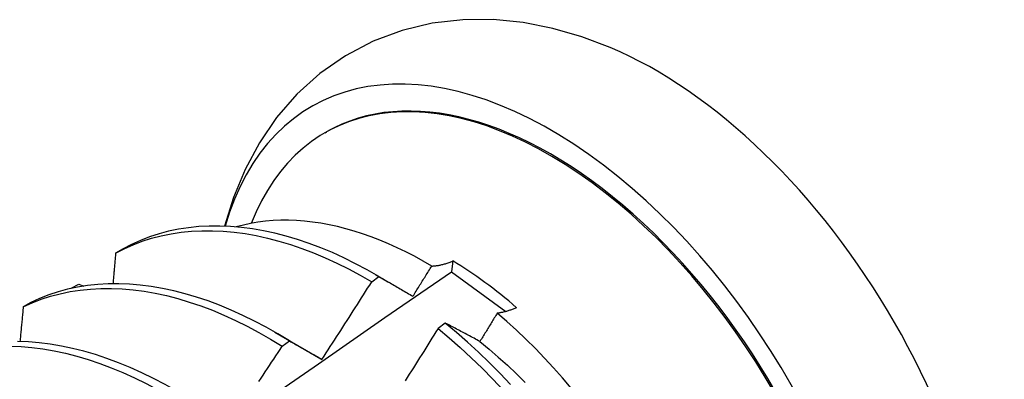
# Model space of a CAD drawing. Header units: inches. Extents: x 20 to 233, y 20 to 138.
# Tile 93 of 109: x 219.621 to 219.962, y 79.3 to 79.425. Entities that reach past the tile are written whole.
import ezdxf

# ---------------------------------------------------------------- set-up
doc = ezdxf.new("R2010")
doc.units = ezdxf.units.IN
doc.header["$MEASUREMENT"] = 0
doc.layers.add('Visible Edges(ANSI)', color=7, linetype='Continuous', lineweight=25)

msp = doc.modelspace()

# ---------------------------------------------------------------- linework, layer by layer
at = {"layer": 'Visible Edges(ANSI)'}
for p, q in [((219.72667, 79.38542), (219.72715, 79.38569)), ((219.65664, 79.34508), (219.65405, 79.34359)), ((219.77093, 79.34091), (219.77046, 79.33719)), ((219.77046, 79.33719), (219.78929, 79.32337)), ((219.74283, 79.33371), (219.74533, 79.33551)), ((219.74408, 79.33625), (219.74868, 79.33358)), ((219.63866, 79.33141), (219.63872, 79.33148)), ((219.63872, 79.33148), (219.64136, 79.3329)), ((219.63872, 79.33142), (219.63872, 79.33148)), ((219.64136, 79.3329), (219.64305, 79.33222)), ((219.62465, 79.32652), (219.62207, 79.32501)), ((219.76831, 79.31937), (219.76579, 79.31751)), ((219.70928, 79.31621), (219.72523, 79.30698)), ((219.71182, 79.31135), (219.71433, 79.31316)), ((219.72523, 79.30695), (219.72557, 79.30676))]:
    msp.add_line(p, q, dxfattribs=at)
at = {"layer": 'Visible Edges(ANSI)', "flags": 128}
for points in [[(219.82546, 79.415), (219.81564, 79.41871), (219.80559, 79.42161), (219.79534, 79.42362), (219.78491, 79.42465), (219.77435, 79.4246), (219.7638, 79.42338), (219.75339, 79.42092), (219.74329, 79.41716), (219.73371, 79.41214), (219.72484, 79.40596), (219.71687, 79.39875), (219.70988, 79.39069), (219.7039, 79.38193), (219.69893, 79.37266), (219.69494, 79.36299), (219.69186, 79.353)], [(219.76361, 79.33915), (219.76061, 79.34089), (219.75761, 79.34253), (219.75461, 79.34408), (219.75161, 79.34553), (219.74861, 79.34688), (219.74562, 79.34814), (219.74264, 79.34929), (219.73968, 79.35033), (219.73674, 79.35128), (219.73381, 79.35211), (219.73091, 79.35285), (219.72802, 79.35348), (219.72517, 79.354), (219.72233, 79.35442), (219.71953, 79.35473), (219.71675, 79.35494), (219.71401, 79.35504), (219.7113, 79.35503), (219.70862, 79.35491), (219.70598, 79.35469), (219.70339, 79.35436), (219.70084, 79.35393), (219.69834, 79.35339), (219.69589, 79.35274)], [(219.65405, 79.34359), (219.65705, 79.34514), (219.66013, 79.34652), (219.6633, 79.34774), (219.66656, 79.34878), (219.66989, 79.34965), (219.6733, 79.35036), (219.67679, 79.35088), (219.68034, 79.35124), (219.68395, 79.35142), (219.68762, 79.35143), (219.69135, 79.35126), (219.69513, 79.35092), (219.69896, 79.3504), (219.70283, 79.34972), (219.70674, 79.34886), (219.71067, 79.34783), (219.71464, 79.34664), (219.71864, 79.34528), (219.72265, 79.34375), (219.72667, 79.34206), (219.73071, 79.34021), (219.73475, 79.3382), (219.73879, 79.33603), (219.74283, 79.33371)], [(219.74533, 79.33551), (219.7413, 79.33782), (219.73725, 79.33997), (219.73321, 79.34197), (219.72918, 79.34381), (219.72515, 79.34549), (219.72114, 79.347), (219.71715, 79.34835), (219.71319, 79.34954), (219.70925, 79.35055), (219.70535, 79.3514), (219.70148, 79.35207), (219.69766, 79.35257), (219.69388, 79.3529), (219.69015, 79.35305), (219.68649, 79.35303), (219.68288, 79.35284), (219.67933, 79.35247), (219.67585, 79.35193), (219.67245, 79.35121), (219.66912, 79.35033), (219.66587, 79.34927), (219.66271, 79.34804), (219.65963, 79.34665), (219.65664, 79.34508)], [(219.65405, 79.34359), (219.65402, 79.34315), (219.65398, 79.34271), (219.65394, 79.34227), (219.65391, 79.34183), (219.65387, 79.34139), (219.65383, 79.34095), (219.65379, 79.34051), (219.65376, 79.34007), (219.65372, 79.33963), (219.65368, 79.33919), (219.65364, 79.33875), (219.65361, 79.33831), (219.65357, 79.33787), (219.65353, 79.33743), (219.65349, 79.33699), (219.65346, 79.33655), (219.65342, 79.33611), (219.65338, 79.33567), (219.65334, 79.33523), (219.6533, 79.33478), (219.65326, 79.33434), (219.65323, 79.3339), (219.65319, 79.33346), (219.65315, 79.33302)], [(219.76361, 79.33915), (219.76388, 79.33916), (219.76416, 79.33918), (219.76445, 79.3392), (219.76473, 79.33922), (219.76502, 79.33926), (219.76531, 79.33929), (219.76561, 79.33934), (219.76591, 79.33939), (219.7662, 79.33944), (219.7665, 79.3395), (219.76681, 79.33957), (219.76711, 79.33964), (219.76742, 79.33971), (219.76773, 79.33979), (219.76804, 79.33988), (219.76836, 79.33997), (219.76867, 79.34007), (219.76899, 79.34018), (219.76931, 79.34028), (219.76963, 79.3404), (219.76995, 79.34052), (219.77028, 79.34064), (219.77061, 79.34077), (219.77093, 79.34091)], [(219.42381, 79.09221), (219.44702, 79.1089), (219.4702, 79.12555), (219.49337, 79.14216), (219.51652, 79.15871), (219.53965, 79.17521), (219.56277, 79.19166), (219.58588, 79.20806), (219.60898, 79.2244), (219.63207, 79.24069), (219.65515, 79.25692), (219.67822, 79.27309), (219.70129, 79.28921), (219.72435, 79.30526), (219.74741, 79.32126), (219.77046, 79.33719)], [(219.75709, 79.32867), (219.75736, 79.3291), (219.75763, 79.32954), (219.75791, 79.32998), (219.75818, 79.33041), (219.75845, 79.33085), (219.75872, 79.33128), (219.759, 79.33172), (219.75927, 79.33216), (219.75954, 79.33259), (219.75981, 79.33303), (219.76008, 79.33347), (219.76036, 79.3339), (219.76063, 79.33434), (219.7609, 79.33478), (219.76117, 79.33521), (219.76144, 79.33565), (219.76171, 79.33609), (219.76198, 79.33653), (219.76225, 79.33696), (219.76252, 79.3374), (219.76279, 79.33784), (219.76306, 79.33827), (219.76334, 79.33871), (219.76361, 79.33915)], [(219.74533, 79.33551), (219.74581, 79.33523), (219.7463, 79.33496), (219.74678, 79.33468), (219.74726, 79.3344), (219.74774, 79.33412), (219.74823, 79.33384), (219.74871, 79.33356), (219.7492, 79.33328), (219.74969, 79.333), (219.75018, 79.33271), (219.75066, 79.33243), (219.75115, 79.33215), (219.75164, 79.33186), (219.75214, 79.33157), (219.75263, 79.33129), (219.75312, 79.331), (219.75361, 79.33071), (219.75411, 79.33042), (219.7546, 79.33013), (219.7551, 79.32984), (219.75559, 79.32955), (219.75609, 79.32926), (219.75659, 79.32896), (219.75709, 79.32867)], [(219.62207, 79.32501), (219.62515, 79.32641), (219.62831, 79.32763), (219.63156, 79.32869), (219.63489, 79.32957), (219.6383, 79.33028), (219.64178, 79.33082), (219.64533, 79.33118), (219.64894, 79.33137), (219.65261, 79.33139), (219.65633, 79.33123), (219.66011, 79.3309), (219.66393, 79.3304), (219.6678, 79.32972), (219.6717, 79.32888), (219.67564, 79.32786), (219.67961, 79.32668), (219.6836, 79.32532), (219.68761, 79.3238), (219.69163, 79.32212), (219.69567, 79.32028), (219.69971, 79.31828), (219.70375, 79.31612), (219.70779, 79.31381), (219.71182, 79.31135)], [(219.71433, 79.31316), (219.7103, 79.31561), (219.70626, 79.31791), (219.70222, 79.32006), (219.69817, 79.32205), (219.69414, 79.32388), (219.69012, 79.32554), (219.68611, 79.32705), (219.68212, 79.32839), (219.67815, 79.32956), (219.67422, 79.33057), (219.67032, 79.3314), (219.66645, 79.33206), (219.66263, 79.33255), (219.65886, 79.33287), (219.65514, 79.33301), (219.65147, 79.33298), (219.64786, 79.33278), (219.64432, 79.3324), (219.64085, 79.33185), (219.63745, 79.33113), (219.63413, 79.33023), (219.63088, 79.32916), (219.62772, 79.32792), (219.62465, 79.32652)], [(219.72556, 79.30678), (219.72629, 79.3079), (219.72702, 79.30902), (219.72775, 79.31013), (219.72847, 79.31125), (219.7292, 79.31237), (219.72993, 79.31348), (219.73065, 79.3146), (219.73137, 79.31572), (219.73209, 79.31684), (219.73282, 79.31796), (219.73354, 79.31908), (219.73426, 79.32021), (219.73498, 79.32133), (219.73569, 79.32245), (219.73641, 79.32357), (219.73713, 79.3247), (219.73784, 79.32582), (219.73856, 79.32695), (219.73927, 79.32807), (219.73998, 79.3292), (219.7407, 79.33033), (219.74141, 79.33145), (219.74212, 79.33258), (219.74283, 79.33371)], [(219.62207, 79.32501), (219.62202, 79.32451), (219.62197, 79.32401), (219.62193, 79.32351), (219.62188, 79.32301), (219.62183, 79.32251), (219.62178, 79.32201), (219.62174, 79.3215), (219.62169, 79.321), (219.62164, 79.3205), (219.62159, 79.32), (219.62155, 79.3195), (219.6215, 79.31899), (219.62145, 79.31849), (219.6214, 79.31799), (219.62135, 79.31749), (219.6213, 79.31699), (219.62126, 79.31648), (219.62121, 79.31598), (219.62116, 79.31548), (219.62111, 79.31498), (219.62106, 79.31447), (219.62101, 79.31397), (219.62096, 79.31347), (219.62091, 79.31296)], [(219.793, 79.32471), (219.7927, 79.32458), (219.79241, 79.32445), (219.79211, 79.32433), (219.79182, 79.32421), (219.79152, 79.3241), (219.79123, 79.32399), (219.79094, 79.32389), (219.79066, 79.32379), (219.79037, 79.32369), (219.79009, 79.3236), (219.78981, 79.32352), (219.78952, 79.32343), (219.78925, 79.32336), (219.78897, 79.32328), (219.78869, 79.32322), (219.78842, 79.32315), (219.78815, 79.32309), (219.78788, 79.32304), (219.78761, 79.32299), (219.78734, 79.32294), (219.78708, 79.3229), (219.78682, 79.32286), (219.78656, 79.32283), (219.7863, 79.32281)], [(219.7863, 79.32281), (219.78605, 79.3224), (219.7858, 79.32199), (219.78555, 79.32158), (219.78531, 79.32117), (219.78506, 79.32076), (219.78481, 79.32035), (219.78456, 79.31994), (219.78431, 79.31953), (219.78406, 79.31912), (219.78381, 79.31871), (219.78356, 79.3183), (219.78331, 79.31789), (219.78306, 79.31748), (219.78281, 79.31707), (219.78256, 79.31667), (219.78231, 79.31626), (219.78206, 79.31585), (219.78181, 79.31544), (219.78156, 79.31503), (219.78131, 79.31462), (219.78106, 79.31421), (219.78081, 79.31381), (219.78056, 79.3134), (219.7803, 79.31299)], [(219.81199, 79.29674), (219.80895, 79.30031), (219.80586, 79.3038), (219.80272, 79.3072), (219.79952, 79.31051), (219.79628, 79.31373), (219.79299, 79.31686), (219.78967, 79.31988), (219.7863, 79.32281)], [(219.76579, 79.31751), (219.76509, 79.31637), (219.76438, 79.31523), (219.76368, 79.31409), (219.76297, 79.31296), (219.76226, 79.31182), (219.76155, 79.31069), (219.76084, 79.30955), (219.76013, 79.30842), (219.75942, 79.30728), (219.75871, 79.30615), (219.758, 79.30502), (219.75728, 79.30388), (219.75657, 79.30275), (219.75585, 79.30162), (219.75514, 79.30049), (219.75442, 79.29936)], [(219.76579, 79.31751), (219.76968, 79.31424), (219.77352, 79.31084), (219.77732, 79.30733), (219.78108, 79.3037), (219.78477, 79.29995), (219.78841, 79.2961)], [(219.7803, 79.31299), (219.7798, 79.31326), (219.77929, 79.31354), (219.77878, 79.31381), (219.77827, 79.31408), (219.77776, 79.31435), (219.77726, 79.31462), (219.77675, 79.31489), (219.77625, 79.31516), (219.77575, 79.31543), (219.77525, 79.3157), (219.77474, 79.31596), (219.77424, 79.31623), (219.77375, 79.31649), (219.77325, 79.31676), (219.77275, 79.31702), (219.77225, 79.31729), (219.77176, 79.31755), (219.77126, 79.31781), (219.77077, 79.31807), (219.77027, 79.31833), (219.76978, 79.31859), (219.76929, 79.31885), (219.7688, 79.31911), (219.76831, 79.31937)], [(219.79095, 79.29802), (219.78731, 79.30186), (219.7836, 79.3056), (219.77985, 79.30922), (219.77604, 79.31273), (219.77219, 79.31611), (219.76831, 79.31937)], [(219.61759, 79.31136), (219.62131, 79.31121), (219.62508, 79.31089), (219.62891, 79.3104), (219.63277, 79.30973), (219.63667, 79.30889), (219.64061, 79.30789), (219.64457, 79.30671), (219.64856, 79.30537), (219.65257, 79.30386), (219.6566, 79.30219), (219.66063, 79.30036), (219.66467, 79.29836), (219.66871, 79.29622), (219.67275, 79.29391), (219.67678, 79.29146), (219.6808, 79.28886)], [(219.68331, 79.29069), (219.67929, 79.29327), (219.67526, 79.29571), (219.67122, 79.298), (219.66718, 79.30014), (219.66314, 79.30212), (219.6591, 79.30394), (219.65508, 79.3056), (219.65107, 79.3071), (219.64708, 79.30843), (219.64312, 79.30959), (219.63919, 79.31058), (219.63529, 79.31141), (219.63143, 79.31206), (219.62761, 79.31254), (219.62384, 79.31284), (219.62012, 79.31298)], [(219.70373, 79.29913), (219.70447, 79.30024), (219.70521, 79.30135), (219.70594, 79.30246), (219.70668, 79.30357), (219.70742, 79.30468), (219.70815, 79.30579), (219.70889, 79.3069), (219.70962, 79.30801), (219.71036, 79.30912), (219.71109, 79.31024), (219.71182, 79.31135)], [(219.71433, 79.31316), (219.71478, 79.31291), (219.71524, 79.31265), (219.71571, 79.31239), (219.71617, 79.31213), (219.71663, 79.31187), (219.71709, 79.31161), (219.71756, 79.31135), (219.71802, 79.31109), (219.71849, 79.31082), (219.71895, 79.31056), (219.71942, 79.3103), (219.71989, 79.31003), (219.72036, 79.30976), (219.72083, 79.3095), (219.7213, 79.30923), (219.72177, 79.30896), (219.72224, 79.30869), (219.72271, 79.30842), (219.72318, 79.30815), (219.72366, 79.30788), (219.72413, 79.30761), (219.72461, 79.30733), (219.72508, 79.30706), (219.72556, 79.30678)], [(219.7803, 79.31297), (219.78351, 79.31032), (219.78669, 79.30756), (219.78983, 79.30471), (219.79294, 79.30176), (219.796, 79.29872)]]:
    msp.add_lwpolyline(points, dxfattribs=at)
at = {"layer": 'Visible Edges(ANSI)'}
for centre, major_axis, start_param, end_param in [((219.80475, 79.25092), (0.08271, -0.14363), 5.847071, 9.934273), ((219.84094, 79.27177), (-0.08271, 0.14363), 3.792594, 5.632184), ((219.80475, 79.25092), (0.07761, -0.13476), 0, 3.141593), ((219.80428, 79.25065), (-0.07761, 0.13476), 2.782688, 6.718054), ((219.76893, 79.2303), (0.06824, -0.11849), 2.106565, 2.33742)]:
    msp.add_ellipse(centre, major_axis=major_axis, ratio=0.578093, start_param=start_param, end_param=end_param, dxfattribs=at)

doc.saveas('drawing.dxf')
